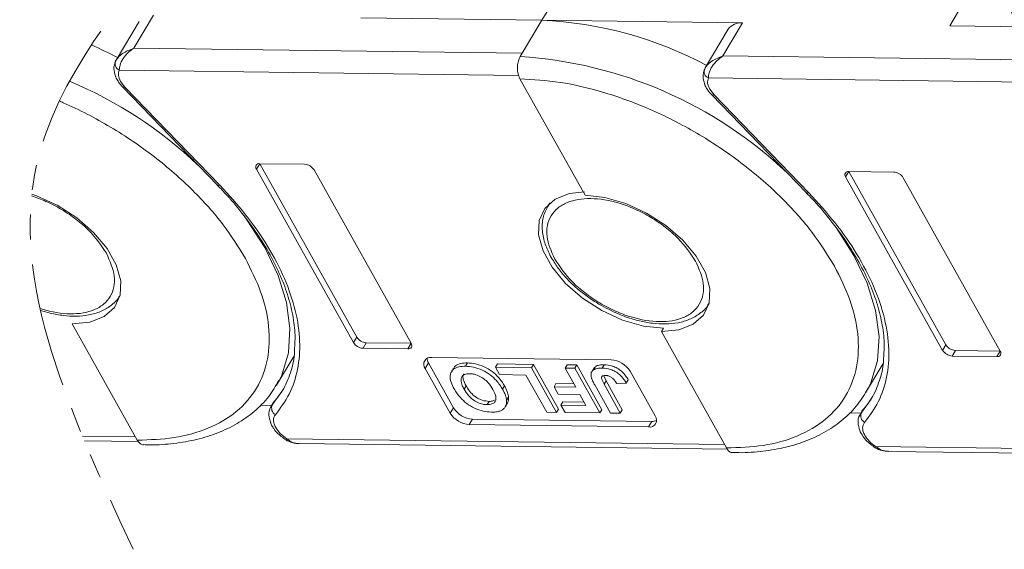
# Model space of a CAD drawing. Header units: millimetres. Extents: x 3199 to 4123, y -210 to 442.
# Tile 33 of 39: x 3818 to 3881, y 251 to 285. Entities that reach past the tile are written whole.
import ezdxf

# ---------------------------------------------------------------- set-up
doc = ezdxf.new("R2010")
doc.units = ezdxf.units.MM
doc.linetypes.add('PHANTOM2', pattern=[31.75, 15.875, -3.175, 3.175, -3.175, 3.175, -3.175])

msp = doc.modelspace()

# ---------------------------------------------------------------- linework, layer by layer
at = {"color": 7, "linetype": 'Continuous', "lineweight": 15}
for p, q in [((3851.557, 284.812), (3852.809, 286.917)), ((3878.816, 286.574), (3877.563, 284.469)), ((3825.547, 283.034), (3826.8, 285.139)), ((3840.009, 284.964), (3851.557, 284.812)), ((3825.879, 284.736), (3824.417, 282.279)), ((3851.557, 284.812), (3850.304, 282.707)), ((3864.355, 284.643), (3851.557, 284.812)), ((3863.102, 282.538), (3864.355, 284.643)), ((3877.563, 284.469), (3889.111, 284.317)), ((3863.434, 284.241), (3861.971, 281.784)), ((3850.304, 282.707), (3825.547, 283.034)), ((3850.304, 282.707), (3850.179, 282.497)), ((3887.858, 282.212), (3863.102, 282.538)), ((3824.437, 282.312), (3824.34, 282.063)), ((3824.616, 281.632), (3850.073, 281.296)), ((3861.992, 281.816), (3861.895, 281.568)), ((3824.978, 280.56), (3824.703, 280.923)), ((3850.16, 281.083), (3854.308, 273.673)), ((3862.17, 281.136), (3887.628, 280.801)), ((3824.827, 280.564), (3830.872, 274.313)), ((3831.023, 274.31), (3824.978, 280.56)), ((3862.533, 280.065), (3862.258, 280.428)), ((3862.382, 280.068), (3868.427, 273.818)), ((3868.577, 273.815), (3862.533, 280.065)), ((3833.365, 275.328), (3833.574, 275.679)), ((3836.431, 275.641), (3833.574, 275.679)), ((3833.574, 275.679), (3839.757, 264.635)), ((3833.365, 275.328), (3839.548, 264.285)), ((3843.222, 264.236), (3837.039, 275.28)), ((3870.92, 274.833), (3871.129, 275.184)), ((3873.986, 275.146), (3871.129, 275.184)), ((3871.129, 275.184), (3877.311, 264.14)), ((3830.861, 274.309), (3831.001, 274.168)), ((3870.92, 274.833), (3877.102, 263.789)), ((3880.776, 263.741), (3874.594, 274.784)), ((3868.415, 273.814), (3868.556, 273.672)), ((3852.036, 273.152), (3851.92, 272.957)), ((3851.96, 273.022), (3852.086, 273.195)), ((3851.92, 272.957), (3851.96, 273.022)), ((3824.677, 267.314), (3824.628, 267.236)), ((3862.231, 266.819), (3862.182, 266.741)), ((3821.62, 265.476), (3825.768, 258.066)), ((3859.3, 265.191), (3859.174, 264.981)), ((3859.174, 264.981), (3863.323, 257.571)), ((3839.548, 264.285), (3839.757, 264.635)), ((3840.155, 263.923), (3840.364, 264.274)), ((3840.364, 264.274), (3843.222, 264.236)), ((3840.155, 263.923), (3843.013, 263.885)), ((3843.013, 263.885), (3843.222, 264.236)), ((3877.102, 263.789), (3877.311, 264.14)), ((3877.71, 263.428), (3877.919, 263.778)), ((3877.919, 263.778), (3880.776, 263.741)), ((3880.567, 263.39), (3880.776, 263.741)), ((3834.642, 261.573), (3835.758, 263.448)), ((3855.966, 263.184), (3844.537, 263.335)), ((3877.71, 263.428), (3880.567, 263.39)), ((3844.119, 262.633), (3844.328, 262.984)), ((3844.119, 262.633), (3845.715, 259.783)), ((3844.328, 262.984), (3845.923, 260.134)), ((3845.919, 262.637), (3845.794, 262.427)), ((3846.815, 262.987), (3846.69, 262.777)), ((3848.599, 262.715), (3848.724, 262.926)), ((3850.901, 262.685), (3848.599, 262.715)), ((3848.599, 262.715), (3848.865, 262.24)), ((3848.724, 262.926), (3851.027, 262.895)), ((3851.027, 262.895), (3850.901, 262.685)), ((3852.497, 259.835), (3850.901, 262.685)), ((3851.027, 262.895), (3852.622, 260.046)), ((3853.037, 262.657), (3853.162, 262.867)), ((3853.037, 262.657), (3853.712, 261.451)), ((3853.665, 262.649), (3853.037, 262.657)), ((3853.162, 262.867), (3853.79, 262.859)), ((3853.79, 262.859), (3853.665, 262.649)), ((3855.26, 259.799), (3853.665, 262.649)), ((3853.79, 262.859), (3855.385, 260.009)), ((3854.905, 262.694), (3854.78, 262.483)), ((3855.524, 262.872), (3855.399, 262.662)), ((3858.777, 259.611), (3857.182, 262.461)), ((3872.197, 261.078), (3873.313, 262.953)), ((3834.786, 261.83), (3834.642, 261.573)), ((3848.865, 262.24), (3850.539, 262.218)), ((3850.539, 262.218), (3851.869, 259.843)), ((3855.499, 262.174), (3855.651, 261.837)), ((3855.525, 261.626), (3855.651, 261.837)), ((3855.651, 261.837), (3856.683, 259.992)), ((3856.939, 261.699), (3857.064, 261.909)), ((3834.988, 261.177), (3834.372, 260.322)), ((3846.722, 261.528), (3846.597, 261.318)), ((3849.052, 261.312), (3849.177, 261.522)), ((3852.33, 261.469), (3852.455, 261.68)), ((3852.33, 261.469), (3852.596, 260.994)), ((3853.712, 261.451), (3852.33, 261.469)), ((3852.455, 261.68), (3853.592, 261.665)), ((3854.924, 261.586), (3855.93, 259.79)), ((3856.558, 259.781), (3855.525, 261.626)), ((3856.332, 261.67), (3856.939, 261.699)), ((3872.341, 261.335), (3872.197, 261.078)), ((3834.372, 260.322), (3834.5, 260.537)), ((3848.061, 260.329), (3848.187, 260.539)), ((3849.437, 260.8), (3849.312, 260.589)), ((3852.596, 260.994), (3853.977, 260.976)), ((3852.775, 260.303), (3852.9, 260.513)), ((3852.9, 260.513), (3854.246, 260.496)), ((3853.977, 260.976), (3854.366, 260.282)), ((3872.543, 260.682), (3871.927, 259.826)), ((3833.605, 260.296), (3834.339, 260.286)), ((3834.442, 260.46), (3834.304, 260.227)), ((3834.304, 260.227), (3834.372, 260.322)), ((3845.715, 259.783), (3845.923, 260.134)), ((3849.227, 260.199), (3849.353, 260.41)), ((3852.497, 259.835), (3852.622, 260.046)), ((3852.775, 260.303), (3853.041, 259.828)), ((3854.366, 260.282), (3852.775, 260.303)), ((3855.26, 259.799), (3855.385, 260.009)), ((3856.683, 259.992), (3856.558, 259.781)), ((3871.997, 259.964), (3871.858, 259.731)), ((3871.927, 259.826), (3872.055, 260.042)), ((3846.93, 259.06), (3847.139, 259.411)), ((3847.139, 259.411), (3858.568, 259.26)), ((3851.869, 259.843), (3852.497, 259.835)), ((3853.041, 259.828), (3855.26, 259.799)), ((3855.93, 259.79), (3856.558, 259.781)), ((3858.36, 258.909), (3858.568, 259.26)), ((3871.16, 259.801), (3871.894, 259.791)), ((3871.858, 259.731), (3871.927, 259.826)), ((3846.93, 259.06), (3858.36, 258.909)), ((3825.649, 258.28), (3822.267, 258.324)), ((3822.39, 258.03), (3825.833, 257.984)), ((3835.239, 258.082), (3835.239, 258.082)), ((3863.203, 257.784), (3835.299, 258.152)), ((3836.091, 257.849), (3863.388, 257.489)), ((3872.793, 257.587), (3872.794, 257.587)), ((3900.758, 257.289), (3872.854, 257.657)), ((3873.646, 257.354), (3900.942, 256.994))]:
    msp.add_line(p, q, dxfattribs=at)
at = {"color": 7, "linetype": 'Continuous', "lineweight": 15, "flags": 128}
for points in [[(3824.827, 280.564), (3824.837, 280.555), (3824.873, 280.543), (3824.92, 280.545), (3824.978, 280.56)], [(3862.382, 280.068), (3862.392, 280.06), (3862.427, 280.048), (3862.475, 280.049), (3862.533, 280.065)], [(3830.872, 274.313), (3830.882, 274.305), (3830.918, 274.293), (3830.965, 274.294), (3831.023, 274.31)], [(3819.037, 273.73), (3819.347, 273.64), (3820.668, 273.032), (3821.903, 272.237), (3822.98, 271.302), (3823.837, 270.281), (3824.424, 269.233), (3824.706, 268.219), (3824.667, 267.299), (3824.31, 266.525), (3823.656, 265.943), (3822.741, 265.586), (3821.62, 265.476)], [(3859.3, 265.191), (3858.037, 265.333), (3856.707, 265.719), (3855.385, 266.328), (3854.15, 267.122), (3853.073, 268.057), (3852.216, 269.078), (3851.63, 270.126), (3851.347, 271.14), (3851.386, 272.06), (3851.743, 272.834), (3852.398, 273.416), (3853.312, 273.773), (3854.265, 273.883)], [(3854.308, 273.673), (3855.571, 273.531), (3856.901, 273.144), (3858.222, 272.536), (3859.458, 271.742), (3860.535, 270.806), (3861.392, 269.785), (3861.978, 268.738), (3862.261, 267.724), (3862.222, 266.804), (3861.865, 266.03), (3861.21, 265.448), (3860.296, 265.091), (3859.174, 264.981)], [(3868.427, 273.818), (3868.437, 273.81), (3868.472, 273.797), (3868.52, 273.799), (3868.577, 273.815)], [(3832.577, 272.35), (3832.753, 272.111), (3833.891, 270.335), (3834.739, 268.563), (3835.279, 266.83), (3835.5, 265.173), (3835.397, 263.624), (3834.973, 262.216), (3834.786, 261.83)], [(3870.132, 271.855), (3870.307, 271.616), (3871.446, 269.84), (3872.294, 268.067), (3872.834, 266.335), (3873.055, 264.677), (3872.952, 263.129), (3872.528, 261.721), (3872.341, 261.335)]]:
    msp.add_lwpolyline(points, dxfattribs=at)
at = {"color": 7, "linetype": 'Continuous', "lineweight": 15}
for centre, radius, start, end in [((3879.581, 284.592), 2.062, 4.91796, 63.30134), ((3850.481, 260.256), 24.579, 61.88911, 87.49099), ((3864.227, 283.68), 0.971, 82.44401, 144.7291), ((3812.926, 260.752), 24.579, 61.88911, 66.21303), ((3848.491, 255.364), 27.185, 46.54173, 86.44117), ((3824.791, 282.04), 0.444, 155.44234, 246.7351), ((3862.346, 281.544), 0.444, 155.44234, 246.7351), ((3810.937, 255.859), 27.185, 46.54173, 67.26027), ((3833.536, 275.464), 0.218, 80.0385, 218.45582), ((3836.386, 274.874), 0.768, 31.84726, 86.63631), ((3871.091, 274.969), 0.218, 80.0385, 218.45582), ((3873.941, 274.379), 0.768, 31.84726, 86.63631), ((3840.201, 264.69), 0.768, 211.84726, 266.63631), ((3840.409, 265.041), 0.768, 211.84726, 266.63631), ((3843.051, 264.1), 0.218, 260.0385, 38.45582), ((3877.755, 264.195), 0.768, 211.84726, 266.63631), ((3877.964, 264.546), 0.768, 211.84726, 266.63631), ((3880.605, 263.605), 0.218, 260.0385, 38.45582), ((3844.461, 262.905), 0.437, 80.0385, 218.45582), ((3844.872, 263.315), 0.637, 183.53369, 211.34635), ((3855.876, 261.65), 1.537, 31.84726, 86.63631), ((3834.821, 260.119), 0.492, 155.65034, 240.17569), ((3847.229, 260.945), 1.537, 211.84726, 266.63631), ((3847.02, 260.594), 1.537, 211.84726, 266.63631), ((3858.435, 259.339), 0.437, 260.0385, 38.45582), ((3858.6, 259.896), 0.637, 267.14035, 294.94614), ((3872.375, 259.623), 0.492, 155.65034, 240.17569), ((3835.114, 258.249), 0.209, 306.81124, 332.44808), ((3872.669, 257.754), 0.209, 306.81124, 332.44808)]:
    msp.add_arc(centre, radius, start, end, dxfattribs=at)
at = {"color": 3, "linetype": 'PHANTOM2', "lineweight": 9, "ltscale": 0.5}
for points in [[(3824.81, 326.959), (3828.977, 306.72), (3810.563, 276.033), (3816.7, 251.483)], [(3833.607, 326.593), (3837.775, 306.354), (3819.36, 275.667), (3825.497, 251.117)]]:
    msp.add_spline(points, degree=3, dxfattribs=at)
at = {"color": 7, "linetype": 'Continuous', "lineweight": 15}
for points, knots in [([(3824.387, 282.224), (3824.432, 282.297), (3824.529, 282.457), (3824.893, 282.777), (3825.291, 282.933), (3825.547, 283.034)], [0, 0, 0, 0, 0.227063, 0.501587, 1, 1, 1, 1]), ([(3825.547, 283.034), (3825.415, 282.94), (3825.15, 282.752), (3824.844, 282.373), (3824.642, 281.968), (3824.624, 281.739), (3824.616, 281.632)], [0, 0, 0, 0, 0.251131, 0.501805, 0.765641, 1, 1, 1, 1]), ([(3850.179, 282.497), (3850.136, 282.41), (3850.051, 282.237), (3849.995, 281.903), (3850.001, 281.564), (3850.063, 281.28), (3850.132, 281.139), (3850.16, 281.083)], [0, 0, 0, 0, 0.214694, 0.429388, 0.644082, 0.858775, 1, 1, 1, 1]), ([(3861.942, 281.729), (3861.986, 281.801), (3862.084, 281.962), (3862.448, 282.282), (3862.845, 282.438), (3863.102, 282.538)], [0, 0, 0, 0, 0.227063, 0.501587, 1, 1, 1, 1]), ([(3863.102, 282.538), (3862.969, 282.444), (3862.705, 282.256), (3862.399, 281.877), (3862.196, 281.473), (3862.179, 281.244), (3862.17, 281.136)], [0, 0, 0, 0, 0.251131, 0.501805, 0.765641, 1, 1, 1, 1]), ([(3824.375, 282.194), (3824.323, 282.037), (3824.222, 281.731), (3824.326, 281.415), (3824.377, 281.262)], [0, 0, 0, 0, 0.516064, 1, 1, 1, 1]), ([(3824.377, 281.262), (3824.381, 281.243), (3824.404, 281.124), (3824.481, 281.015), (3824.546, 280.924)], [0, 0, 0, 0, 0.163984, 1, 1, 1, 1]), ([(3861.929, 281.699), (3861.877, 281.541), (3861.777, 281.236), (3861.881, 280.92), (3861.931, 280.767)], [0, 0, 0, 0, 0.516064, 1, 1, 1, 1]), ([(3824.546, 280.924), (3824.556, 280.904), (3824.625, 280.776), (3824.736, 280.662), (3824.829, 280.565)], [0, 0, 0, 0, 0.153528, 1, 1, 1, 1]), ([(3850.16, 281.083), (3851.003, 281.034), (3852.739, 280.933), (3855.616, 280.246), (3858.637, 279.129), (3861.647, 277.572), (3864.452, 275.669), (3866.874, 273.546), (3868.85, 271.345), (3869.767, 269.867), (3870.212, 269.149)], [0, 0, 0, 0, 0.116516, 0.240011, 0.368641, 0.5, 0.631359, 0.759989, 0.883484, 1, 1, 1, 1]), ([(3861.931, 280.767), (3861.935, 280.747), (3861.959, 280.629), (3862.036, 280.52), (3862.1, 280.428)], [0, 0, 0, 0, 0.163984, 1, 1, 1, 1]), ([(3862.1, 280.428), (3862.111, 280.409), (3862.18, 280.281), (3862.29, 280.166), (3862.384, 280.07)], [0, 0, 0, 0, 0.153528, 1, 1, 1, 1]), ([(3820.798, 279.674), (3820.882, 279.638), (3821.989, 279.155), (3824.093, 278.067), (3826.897, 276.164), (3829.319, 274.041), (3831.295, 271.84), (3832.212, 270.362), (3832.657, 269.644)], [0.3578857, 0.3578857, 0.3578857, 0.3578857, 0.3686408, 0.5, 0.6313592, 0.7599887, 0.883484, 1, 1, 1, 1]), ([(3834.576, 259.691), (3834.89, 260.115), (3835.53, 260.979), (3836.042, 262.562), (3836.187, 264.348), (3835.907, 266.302), (3835.215, 268.349), (3834.134, 270.41), (3832.75, 272.42), (3831.591, 273.688), (3831.023, 274.31)], [0, 0, 0, 0, 0.11979, 0.243937, 0.371168, 0.5, 0.628832, 0.756063, 0.88021, 1, 1, 1, 1]), ([(3831.001, 274.168), (3831.069, 274.1), (3831.546, 273.624), (3832.326, 272.692), (3833.319, 271.38), (3834.161, 270.034), (3834.849, 268.681), (3835.368, 267.338), (3835.701, 266.023), (3835.855, 264.864), (3835.81, 264.185), (3835.791, 263.9)], [0, 0, 0, 0, 0.020187, 0.141378, 0.265187, 0.390713, 0.517451, 0.645243, 0.774285, 0.905255, 1, 1, 1, 1]), ([(3868.556, 273.672), (3868.624, 273.604), (3869.101, 273.128), (3869.881, 272.197), (3870.873, 270.885), (3871.716, 269.539), (3872.404, 268.186), (3872.923, 266.842), (3873.256, 265.528), (3873.41, 264.369), (3873.365, 263.69), (3873.346, 263.405)], [0, 0, 0, 0, 0.020187, 0.141378, 0.265187, 0.390713, 0.517451, 0.645243, 0.774285, 0.905255, 1, 1, 1, 1]), ([(3872.13, 259.196), (3872.445, 259.62), (3873.085, 260.484), (3873.596, 262.067), (3873.742, 263.853), (3873.462, 265.807), (3872.77, 267.854), (3871.689, 269.915), (3870.304, 271.925), (3869.146, 273.192), (3868.577, 273.815)], [0, 0, 0, 0, 0.11979, 0.243937, 0.371168, 0.5, 0.628832, 0.756063, 0.88021, 1, 1, 1, 1]), ([(3819.026, 273.623), (3819.329, 273.528), (3819.977, 273.282), (3820.948, 272.781), (3821.879, 272.146), (3822.95, 271.226), (3823.466, 270.467), (3823.802, 269.973)], [0.6261958, 0.6261958, 0.6261958, 0.6261958, 0.6841803, 0.75, 0.8158197, 0.8802716, 1, 1, 1, 1]), ([(3852.376, 269.596), (3852.16, 270.089), (3851.828, 270.846), (3851.877, 271.751), (3852.106, 272.37), (3852.54, 272.87), (3853.321, 273.329), (3854.62, 273.55), (3856.188, 273.291), (3857.498, 272.804), (3858.503, 272.286), (3859.433, 271.651), (3860.504, 270.731), (3861.021, 269.972), (3861.357, 269.478)], [0, 0, 0, 0, 0.119728, 0.18418, 0.25, 0.31582, 0.380272, 0.5, 0.619728, 0.68418, 0.75, 0.81582, 0.880272, 1, 1, 1, 1]), ([(3851.977, 273.025), (3851.855, 272.802), (3851.602, 272.341), (3851.548, 271.514), (3851.688, 270.68), (3851.942, 270.133), (3852.061, 269.876)], [0, 0, 0, 0, 0.247399, 0.513174, 0.771653, 1, 1, 1, 1]), ([(3823.802, 269.973), (3824.018, 269.481), (3824.35, 268.724), (3824.301, 267.819), (3824.073, 267.2), (3823.639, 266.7), (3822.858, 266.24), (3821.559, 266.019), (3820.281, 266.23), (3819.614, 266.437), (3819.571, 266.45)], [0, 0, 0, 0, 0.1197284, 0.1841803, 0.25, 0.3158197, 0.3802716, 0.5, 0.6197284, 0.6279077, 0.6279077, 0.6279077, 0.6279077]), ([(3832.657, 269.644), (3833.015, 268.928), (3833.752, 267.452), (3834.229, 265.271), (3834.166, 263.18), (3833.466, 261.324), (3832.168, 259.823), (3830.361, 258.77), (3828.217, 258.149), (3826.568, 258.093), (3825.768, 258.066)], [0, 0, 0, 0, 0.116516, 0.240011, 0.368641, 0.5, 0.631359, 0.759989, 0.883484, 1, 1, 1, 1]), ([(3852.061, 269.876), (3852.068, 269.86), (3852.108, 269.758), (3852.182, 269.659), (3852.244, 269.576)], [0, 0, 0, 0, 0.164732, 1, 1, 1, 1]), ([(3852.244, 269.576), (3852.379, 269.353), (3852.656, 268.894), (3853.207, 268.281), (3853.808, 267.712), (3854.453, 267.197), (3854.946, 266.887), (3855.195, 266.729)], [0, 0, 0, 0, 0.208868, 0.428909, 0.601569, 0.798491, 1, 1, 1, 1]), ([(3861.357, 269.478), (3861.573, 268.986), (3861.905, 268.229), (3861.856, 267.324), (3861.627, 266.704), (3861.193, 266.205), (3860.413, 265.745), (3859.113, 265.524), (3857.545, 265.783), (3856.235, 266.27), (3855.23, 266.789), (3854.3, 267.423), (3853.229, 268.343), (3852.712, 269.103), (3852.376, 269.596)], [0, 0, 0, 0, 0.119728, 0.18418, 0.25, 0.31582, 0.380272, 0.5, 0.619728, 0.68418, 0.75, 0.81582, 0.880272, 1, 1, 1, 1]), ([(3870.212, 269.149), (3870.57, 268.433), (3871.307, 266.957), (3871.784, 264.776), (3871.721, 262.685), (3871.021, 260.829), (3869.723, 259.328), (3867.916, 258.275), (3865.771, 257.654), (3864.123, 257.598), (3863.323, 257.571)], [0, 0, 0, 0, 0.116516, 0.240011, 0.368641, 0.5, 0.631359, 0.759989, 0.883484, 1, 1, 1, 1]), ([(3819.597, 266.335), (3819.805, 266.268), (3820.295, 266.129), (3821.068, 265.99), (3821.901, 265.944), (3822.7, 266.024), (3823.445, 266.237), (3824.082, 266.619), (3824.492, 266.962), (3824.602, 267.21), (3824.611, 267.229)], [0.2403419, 0.2403419, 0.2403419, 0.2403419, 0.3157002, 0.4179442, 0.5255855, 0.6361286, 0.749419, 0.8662554, 0.9896987, 1, 1, 1, 1]), ([(3855.195, 266.729), (3855.604, 266.507), (3856.177, 266.195), (3857.049, 265.864), (3857.78, 265.647), (3858.623, 265.494), (3859.455, 265.449), (3860.255, 265.529), (3860.999, 265.742), (3861.637, 266.124), (3862.047, 266.467), (3862.157, 266.715), (3862.166, 266.734)], [0, 0, 0, 0, 0.15333, 0.21491, 0.3157, 0.417944, 0.525586, 0.636129, 0.749419, 0.866255, 0.989699, 1, 1, 1, 1]), ([(3835.791, 263.9), (3835.789, 263.779), (3835.778, 263.23), (3835.537, 262.327), (3835.101, 261.252), (3834.611, 260.658), (3834.384, 260.382)], [0, 0, 0, 0, 0.086624, 0.393105, 0.718747, 1, 1, 1, 1]), ([(3873.346, 263.405), (3873.344, 263.284), (3873.333, 262.734), (3873.091, 261.831), (3872.655, 260.757), (3872.166, 260.162), (3871.939, 259.887)], [0, 0, 0, 0, 0.086624, 0.393105, 0.718747, 1, 1, 1, 1]), ([(3845.961, 261.34), (3845.888, 261.483), (3845.743, 261.77), (3845.68, 262.195), (3845.822, 262.534), (3846.151, 262.732), (3846.469, 262.775), (3846.656, 262.777), (3846.69, 262.777)], [0, 0, 0, 0, 0.191632, 0.384748, 0.597539, 0.779434, 0.95988, 1, 1, 1, 1]), ([(3845.944, 262.624), (3845.958, 262.663), (3846.008, 262.808), (3846.285, 262.938), (3846.594, 262.986), (3846.781, 262.987), (3846.815, 262.987)], [0, 0, 0, 0, 0.142638, 0.530129, 0.914533, 1, 1, 1, 1]), ([(3846.69, 262.777), (3846.859, 262.766), (3847.2, 262.744), (3847.758, 262.552), (3848.265, 262.246), (3848.731, 261.822), (3848.934, 261.5), (3849.052, 261.312)], [0, 0, 0, 0, 0.192376, 0.386627, 0.570921, 0.749918, 1, 1, 1, 1]), ([(3846.815, 262.987), (3846.985, 262.976), (3847.326, 262.954), (3847.883, 262.763), (3848.39, 262.456), (3848.856, 262.032), (3849.059, 261.71), (3849.177, 261.522)], [0, 0, 0, 0, 0.192376, 0.386627, 0.570921, 0.749918, 1, 1, 1, 1]), ([(3854.692, 262.127), (3854.689, 262.212), (3854.682, 262.381), (3854.832, 262.558), (3855.08, 262.653), (3855.289, 262.659), (3855.399, 262.662)], [0, 0, 0, 0, 0.249405, 0.499779, 0.737005, 1, 1, 1, 1]), ([(3854.919, 262.685), (3854.936, 262.71), (3854.993, 262.795), (3855.21, 262.861), (3855.416, 262.868), (3855.524, 262.872)], [0, 0, 0, 0, 0.168914, 0.56305, 1, 1, 1, 1]), ([(3855.399, 262.662), (3855.574, 262.648), (3855.846, 262.626), (3856.241, 262.447), (3856.545, 262.227), (3856.778, 261.965), (3856.891, 261.779), (3856.939, 261.699)], [0, 0, 0, 0, 0.294754, 0.457598, 0.620446, 0.836095, 1, 1, 1, 1]), ([(3855.524, 262.872), (3855.699, 262.858), (3855.971, 262.836), (3856.366, 262.658), (3856.67, 262.438), (3856.903, 262.176), (3857.016, 261.99), (3857.064, 261.909)], [0, 0, 0, 0, 0.294754, 0.457598, 0.620446, 0.836095, 1, 1, 1, 1]), ([(3826.166, 257.782), (3826.3, 257.776), (3826.972, 257.746), (3828.113, 257.844), (3829.57, 258.088), (3830.922, 258.51), (3832.159, 259.101), (3833.254, 259.878), (3834.168, 260.791), (3834.588, 261.52), (3834.788, 261.867)], [0, 0, 0, 0, 0.03358, 0.168289, 0.304412, 0.441929, 0.581138, 0.722767, 0.86828, 1, 1, 1, 1]), ([(3846.957, 262.302), (3846.839, 262.293), (3846.613, 262.276), (3846.433, 262.104), (3846.38, 261.86), (3846.455, 261.589), (3846.555, 261.397), (3846.597, 261.318)], [0, 0, 0, 0, 0.223014, 0.426715, 0.599743, 0.8345, 1, 1, 1, 1]), ([(3846.722, 261.528), (3846.652, 261.671), (3846.536, 261.905), (3846.506, 262.176), (3846.573, 262.267), (3846.595, 262.297)], [0, 0, 0, 0, 0.510506, 0.835715, 1, 1, 1, 1]), ([(3848.434, 261.301), (3848.344, 261.446), (3848.197, 261.683), (3847.865, 261.989), (3847.529, 262.183), (3847.21, 262.287), (3847.032, 262.297), (3846.957, 262.302)], [0, 0, 0, 0, 0.300079, 0.491507, 0.683928, 0.866896, 1, 1, 1, 1]), ([(3854.924, 261.586), (3854.905, 261.622), (3854.865, 261.693), (3854.815, 261.792), (3854.773, 261.883), (3854.74, 261.965), (3854.709, 262.047), (3854.698, 262.1), (3854.692, 262.127)], [0, 0, 0, 0, 0.195253, 0.390637, 0.541833, 0.693381, 0.846202, 1, 1, 1, 1]), ([(3855.624, 262.188), (3855.57, 262.186), (3855.482, 262.183), (3855.392, 262.139), (3855.351, 262.072), (3855.377, 261.898), (3855.461, 261.745), (3855.525, 261.626)], [0, 0, 0, 0, 0.18477, 0.299721, 0.415218, 0.548197, 1, 1, 1, 1]), ([(3856.048, 262.026), (3856.023, 262.044), (3855.973, 262.082), (3855.893, 262.127), (3855.81, 262.159), (3855.739, 262.177), (3855.676, 262.186), (3855.641, 262.187), (3855.624, 262.188)], [0, 0, 0, 0, 0.189934, 0.385839, 0.560405, 0.742121, 0.870181, 1, 1, 1, 1]), ([(3856.332, 261.67), (3856.321, 261.688), (3856.299, 261.724), (3856.264, 261.777), (3856.226, 261.83), (3856.181, 261.89), (3856.125, 261.957), (3856.074, 262.003), (3856.048, 262.026)], [0, 0, 0, 0, 0.146273, 0.292648, 0.438947, 0.585584, 0.790322, 1, 1, 1, 1]), ([(3848.335, 259.854), (3848.165, 259.865), (3847.824, 259.887), (3847.266, 260.083), (3846.754, 260.392), (3846.286, 260.823), (3846.08, 261.15), (3845.961, 261.34)], [0, 0, 0, 0, 0.190951, 0.383806, 0.567202, 0.749158, 1, 1, 1, 1]), ([(3846.597, 261.318), (3846.686, 261.173), (3846.829, 260.94), (3847.149, 260.64), (3847.465, 260.453), (3847.785, 260.347), (3847.97, 260.335), (3848.061, 260.329)], [0, 0, 0, 0, 0.30115, 0.485556, 0.671153, 0.838464, 1, 1, 1, 1]), ([(3848.187, 260.539), (3848.046, 260.552), (3847.808, 260.574), (3847.45, 260.739), (3847.143, 260.957), (3846.899, 261.234), (3846.778, 261.435), (3846.722, 261.528)], [0, 0, 0, 0, 0.243708, 0.411455, 0.579081, 0.803429, 1, 1, 1, 1]), ([(3848.061, 260.329), (3848.172, 260.335), (3848.372, 260.347), (3848.56, 260.479), (3848.647, 260.676), (3848.607, 260.962), (3848.496, 261.18), (3848.434, 261.301)], [0, 0, 0, 0, 0.206921, 0.375523, 0.544118, 0.748218, 1, 1, 1, 1]), ([(3849.052, 261.312), (3849.072, 261.276), (3849.111, 261.205), (3849.162, 261.098), (3849.21, 260.992), (3849.254, 260.871), (3849.296, 260.734), (3849.306, 260.638), (3849.312, 260.589)], [0, 0, 0, 0, 0.144333, 0.288896, 0.43326, 0.578073, 0.787796, 1, 1, 1, 1]), ([(3849.177, 261.522), (3849.197, 261.487), (3849.236, 261.415), (3849.288, 261.309), (3849.335, 261.202), (3849.379, 261.081), (3849.421, 260.945), (3849.432, 260.848), (3849.437, 260.8)], [0, 0, 0, 0, 0.144333, 0.288896, 0.43326, 0.578073, 0.787796, 1, 1, 1, 1]), ([(3863.72, 257.286), (3863.854, 257.281), (3864.526, 257.251), (3865.668, 257.349), (3867.124, 257.593), (3868.476, 258.015), (3869.714, 258.606), (3870.809, 259.382), (3871.723, 260.296), (3872.143, 261.025), (3872.342, 261.371)], [0, 0, 0, 0, 0.03358, 0.168289, 0.304412, 0.441929, 0.581138, 0.722767, 0.86828, 1, 1, 1, 1]), ([(3848.535, 260.614), (3848.504, 260.595), (3848.414, 260.541), (3848.277, 260.54), (3848.187, 260.539)], [0, 0, 0, 0, 0.342803, 1, 1, 1, 1]), ([(3849.312, 260.589), (3849.311, 260.526), (3849.31, 260.397), (3849.259, 260.254), (3849.199, 260.148), (3849.136, 260.074), (3849.06, 260.007), (3848.994, 259.973), (3848.961, 259.956)], [0, 0, 0, 0, 0.234577, 0.474616, 0.602394, 0.731366, 0.864712, 1, 1, 1, 1]), ([(3849.437, 260.8), (3849.436, 260.736), (3849.435, 260.608), (3849.394, 260.482), (3849.357, 260.421), (3849.351, 260.41)], [0, 0, 0, 0, 0.448018, 0.906469, 1, 1, 1, 1]), ([(3834.413, 260.341), (3834.359, 260.281), (3834.193, 260.096), (3834.12, 259.671), (3834.217, 259.353), (3834.264, 259.2)], [0, 0, 0, 0, 0.201698, 0.615167, 1, 1, 1, 1]), ([(3848.961, 259.956), (3848.93, 259.944), (3848.869, 259.918), (3848.769, 259.892), (3848.666, 259.872), (3848.56, 259.86), (3848.45, 259.853), (3848.374, 259.854), (3848.335, 259.854)], [0, 0, 0, 0, 0.173824, 0.348753, 0.509989, 0.671947, 0.83568, 1, 1, 1, 1]), ([(3834.589, 258.869), (3834.55, 258.948), (3834.473, 259.106), (3834.441, 259.329), (3834.466, 259.533), (3834.539, 259.638), (3834.576, 259.691)], [0, 0, 0, 0, 0.249897, 0.499995, 0.749897, 1, 1, 1, 1]), ([(3871.968, 259.846), (3871.913, 259.785), (3871.747, 259.6), (3871.674, 259.175), (3871.772, 258.858), (3871.819, 258.705)], [0, 0, 0, 0, 0.201698, 0.615167, 1, 1, 1, 1]), ([(3834.264, 259.2), (3834.268, 259.183), (3834.288, 259.081), (3834.355, 258.987), (3834.41, 258.908)], [0, 0, 0, 0, 0.1655911, 1, 1, 1, 1]), ([(3834.41, 258.908), (3834.428, 258.875), (3834.507, 258.726), (3834.788, 258.406), (3835.117, 258.175), (3835.323, 258.03)], [0, 0, 0, 0, 0.094328, 0.431919, 1, 1, 1, 1]), ([(3871.819, 258.705), (3871.822, 258.688), (3871.843, 258.586), (3871.909, 258.491), (3871.965, 258.413)], [0, 0, 0, 0, 0.1655911, 1, 1, 1, 1]), ([(3872.143, 258.374), (3872.105, 258.453), (3872.027, 258.611), (3871.996, 258.834), (3872.02, 259.037), (3872.094, 259.143), (3872.13, 259.196)], [0, 0, 0, 0, 0.249897, 0.499995, 0.749897, 1, 1, 1, 1]), ([(3825.768, 258.066), (3825.818, 257.995), (3825.917, 257.854), (3826.063, 257.765), (3826.147, 257.777), (3826.166, 257.779)], [0, 0, 0, 0, 0.436265, 0.872529, 1, 1, 1, 1]), ([(3835.239, 258.082), (3835.381, 258.01), (3835.65, 257.875), (3835.949, 257.857), (3836.09, 257.849)], [0, 0, 0, 0, 0.529898, 1, 1, 1, 1]), ([(3835.299, 258.152), (3835.416, 258.065), (3835.651, 257.887), (3835.944, 257.866), (3836.092, 257.856)], [0, 0, 0, 0, 0.4936056, 1, 1, 1, 1]), ([(3871.965, 258.413), (3871.982, 258.38), (3872.062, 258.231), (3872.343, 257.911), (3872.672, 257.68), (3872.878, 257.534)], [0, 0, 0, 0, 0.094328, 0.431919, 1, 1, 1, 1]), ([(3863.323, 257.571), (3863.372, 257.5), (3863.471, 257.358), (3863.618, 257.27), (3863.701, 257.282), (3863.72, 257.284)], [0, 0, 0, 0, 0.436265, 0.872529, 1, 1, 1, 1]), ([(3872.793, 257.587), (3872.936, 257.515), (3873.205, 257.38), (3873.504, 257.362), (3873.644, 257.354)], [0, 0, 0, 0, 0.529898, 1, 1, 1, 1]), ([(3872.854, 257.657), (3872.97, 257.569), (3873.205, 257.392), (3873.498, 257.371), (3873.647, 257.361)], [0, 0, 0, 0, 0.4936056, 1, 1, 1, 1])]:
    msp.add_open_spline(points, degree=3, knots=knots, dxfattribs=at)
for points in [[(3824.703, 280.923), (3824.644, 281.054), (3824.525, 281.317), (3824.586, 281.527), (3824.616, 281.632)], [(3862.258, 280.428), (3862.198, 280.559), (3862.08, 280.821), (3862.14, 281.031), (3862.17, 281.136)], [(3835.299, 258.152), (3835.15, 258.26), (3834.852, 258.474), (3834.677, 258.737), (3834.589, 258.869)], [(3872.854, 257.657), (3872.705, 257.764), (3872.407, 257.979), (3872.231, 258.242), (3872.143, 258.374)]]:
    msp.add_open_spline(points, degree=3, dxfattribs=at)

doc.saveas('drawing.dxf')
